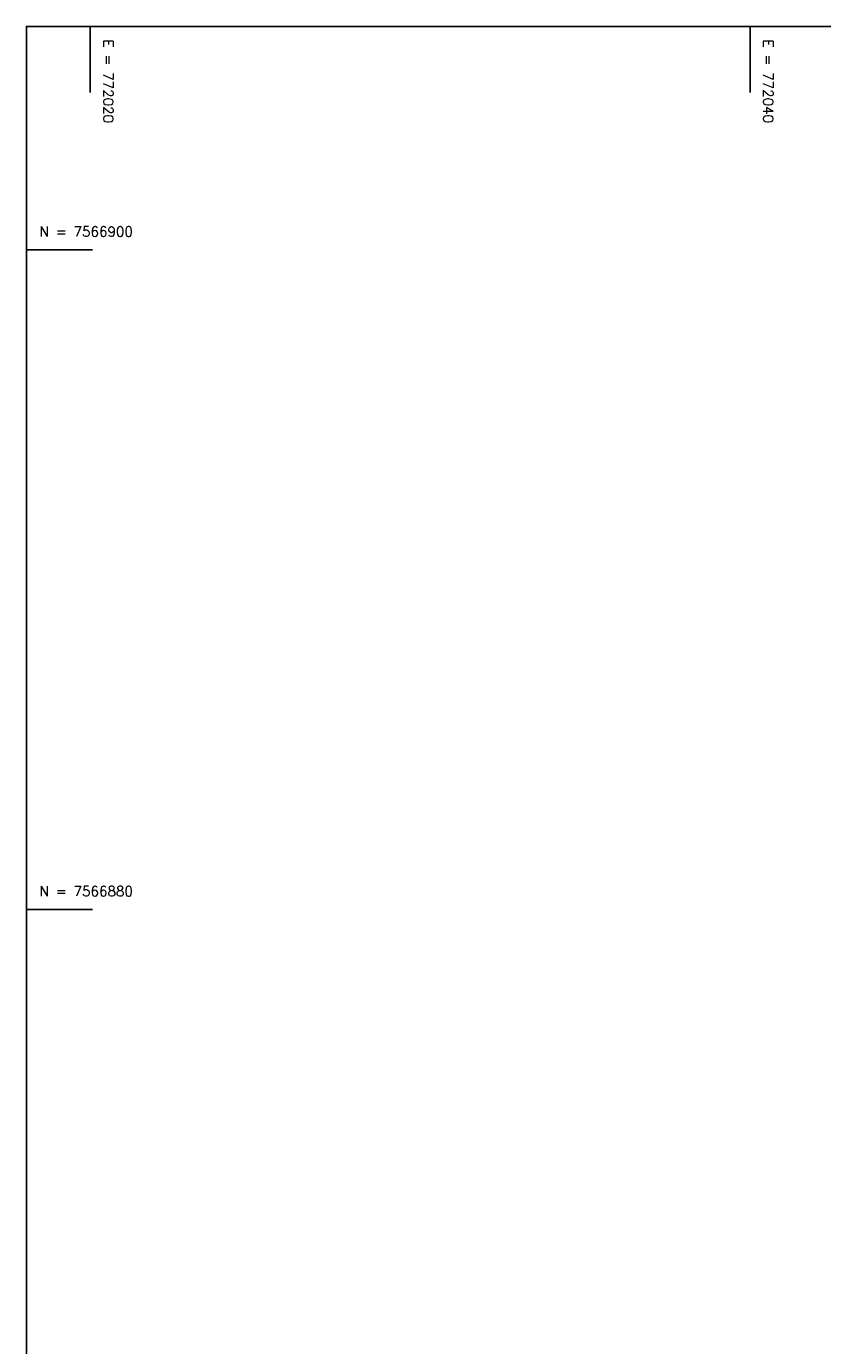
# Model space of a CAD drawing. Header units: inches. Extents: x 772018.1 to 772094.9, y 7566826.8 to 7566906.8.
# Tile 6 of 9: x 772018.1 to 772042.2, y 7566866.8 to 7566906.8. Entities that reach past the tile are written whole.
import ezdxf

# ---------------------------------------------------------------- set-up
doc = ezdxf.new("R2010")
doc.units = ezdxf.units.IN
doc.header["$MEASUREMENT"] = 0
doc.linetypes.add('CONTINUO', pattern=[0])
doc.layers.add('MURO', color=7, linetype='CONTINUO')
doc.styles.add('SIMPLEX', font='simplex', dxfattribs={"height": 0.2})

# ---------------------------------------------------------------- blocks, each defined once
blk = doc.blocks.new('FOL24F948AC56E5343DE19CE2C')
at = {"layer": 'MURO', "color": 1, "linetype": 'CONTINUO', "flags": 128}
blk.add_lwpolyline([(0, 0), (76.8, 0), (76.8, 80), (0, 80)], close=True, dxfattribs=at)
for points in [[(1.932, 80), (1.932, 78)], [(21.932, 80), (21.932, 78)], [(0, 73.228), (2, 73.228)], [(0, 53.228), (2, 53.228)]]:
    blk.add_lwpolyline(points, dxfattribs=at)
at = {"layer": 'MURO', "color": 1, "style": 'SIMPLEX'}
for s, p in [('E = 772020', (2.332, 79.6, -1.571)), ('E = 772040', (22.332, 79.6, -1.571))]:
    blk.add_text(s, height=0.3, rotation=270, dxfattribs=at).set_placement(p)
for s, p in [('N = 7566900', (0.4, 73.628, -3.142)), ('N = 7566880', (0.4, 53.628, -3.142))]:
    blk.add_text(s, height=0.3, dxfattribs=at).set_placement(p)

msp = doc.modelspace()

# ---------------------------------------------------------------- block references
at = {"layer": 'MURO', "color": 255}
msp.add_blockref('FOL24F948AC56E5343DE19CE2C', (772018.068, 7566826.772), dxfattribs=at)

doc.saveas('drawing.dxf')
